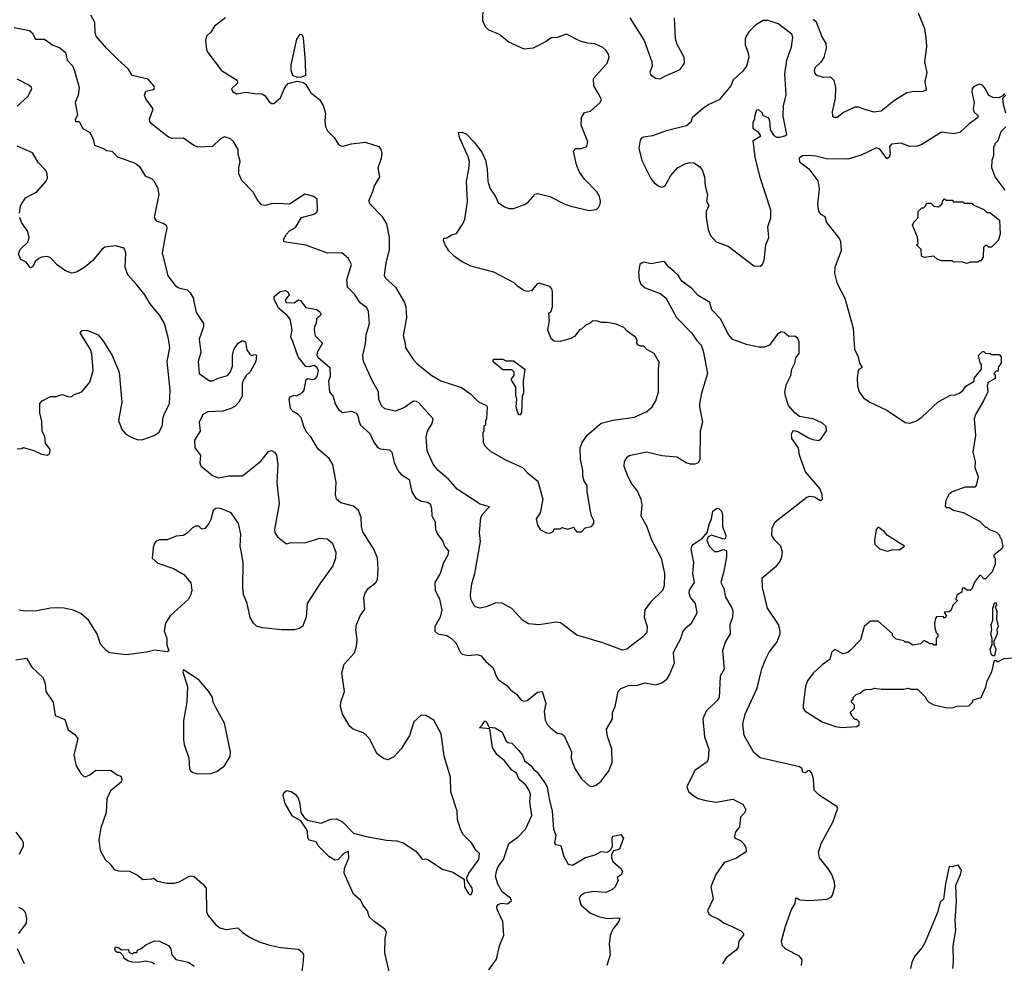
# Model space of a CAD drawing. Extents: x 2087054 to 2277909, y 548907 to 753496.
# Tile 72 of 256: x 2151831 to 2158340, y 612989 to 619223. Entities that reach past the tile are written whole.
import ezdxf

# ---------------------------------------------------------------- set-up
doc = ezdxf.new("R2010")
doc.units = 0

msp = doc.modelspace()

# ---------------------------------------------------------------- linework, layer by layer
at = {"layer": '0CON20XD'}
for points in [[(2153191.4, 619235), (2153119.6, 619180.4), (2153095, 619141.2), (2153066.8, 619113.2), (2153059.4, 619085), (2153065.7, 619025.7), (2153075, 619006.7), (2153165, 618886.2), (2153263.8, 618825), (2153271.2, 618815), (2153268.1, 618801.9), (2153231.2, 618765), (2153237.7, 618747.7), (2153265, 618732.5), (2153325, 618744.4), (2153385, 618734.3), (2153435, 618734), (2153451.7, 618721.7), (2153480.5, 618680.5), (2153498.3, 618668.3), (2153511.7, 618668.3), (2153555, 618707.5), (2153584.2, 618775), (2153605, 618802), (2153665, 618815.8), (2153707.8, 618807.8), (2153721.9, 618795), (2153755, 618738.8), (2153812, 618695), (2153836.4, 618656.4), (2153852.5, 618605), (2153848, 618555), (2153852, 618515), (2153865, 618487.5), (2153892.3, 618462.3), (2153910, 618445), (2153938.3, 618398.3), (2153955, 618388.8), (2153966.4, 618386.4), (2154025, 618402), (2154115, 618414.2), (2154205, 618385.8), (2154218.6, 618365), (2154224.3, 618344.3), (2154221.1, 618305), (2154199.4, 618245), (2154208.6, 618185), (2154174, 618125), (2154163.8, 618085), (2154136.2, 618025), (2154148.8, 618005), (2154225.4, 617925.4), (2154256.9, 617875), (2154273.1, 617785), (2154273.3, 617705), (2154251.9, 617615), (2154241.2, 617535), (2154250, 617515), (2154316, 617455), (2154374.1, 617354.1), (2154383.3, 617325), (2154387.5, 617255), (2154366.2, 617135), (2154380, 617085), (2154380.6, 617055), (2154434.2, 616975), (2154458.5, 616948.5), (2154555, 616872.9), (2154615, 616837.5), (2154752.7, 616792.7), (2154812, 616752), (2154865, 616697.5), (2154916.7, 616675), (2154921.2, 616665), (2154917.5, 616585), (2154910, 616575), (2154910, 616545), (2154900, 616535), (2154900, 616505), (2154892.5, 616495), (2154895, 616430), (2154907.5, 616405), (2154940, 616375), (2155043.3, 616315), (2155154.4, 616264.4), (2155185, 616231.2), (2155256.2, 616175), (2155289.2, 616055), (2155271.2, 615965), (2155246.2, 615925), (2155253.6, 615883.6), (2155273.6, 615853.6), (2155313.6, 615833.6), (2155335, 615830), (2155358.3, 615841.7), (2155365, 615860), (2155405, 615860), (2155415, 615867.5), (2155455, 615857.5), (2155495, 615870), (2155500, 615855), (2155515, 615840), (2155545, 615840), (2155570, 615865), (2155610, 615875), (2155627.5, 615895), (2155626.7, 615915), (2155610, 615945), (2155603.3, 615975), (2155582.5, 616105), (2155582.5, 616145), (2155563.3, 616175), (2155553.8, 616205), (2155553.3, 616245), (2155539.3, 616319.3), (2155536.2, 616395), (2155549.3, 616430.7), (2155582.3, 616477.7), (2155675, 616556.7), (2155755, 616578), (2155895, 616598), (2155975.9, 616634.1), (2156012.5, 616665), (2156035.9, 616704.1), (2156053.3, 616765), (2156053.3, 616915), (2156059.3, 616959.3), (2156025, 617017.5), (2155977.5, 617045), (2155955.9, 617065.9), (2155935, 617066.2), (2155916.7, 617075), (2155911.2, 617085), (2155913.3, 617105), (2155902.5, 617125), (2155846.1, 617166.1), (2155825, 617190), (2155775, 617210.8), (2155715, 617222.5), (2155675, 617223.3), (2155645, 617233.3), (2155618.3, 617231.7), (2155600, 617215), (2155575, 617207.5), (2155545, 617177.5), (2155533.9, 617176.1), (2155499.5, 617130.5), (2155473.9, 617116.1), (2155405, 617096.2), (2155365, 617098.8), (2155343.8, 617115), (2155323.3, 617175), (2155333.8, 617235), (2155330, 617285), (2155345, 617297.5), (2155353.9, 617326.1), (2155352.5, 617425), (2155348, 617445), (2155335, 617460), (2155265, 617482.5), (2155250, 617475), (2155215, 617432.5), (2155186.4, 617426.4), (2155164.1, 617434.1), (2155121.7, 617461.7), (2155100, 617485), (2154965.6, 617555.6), (2154814.2, 617594.2), (2154755, 617623.3), (2154705, 617658.8), (2154668.8, 617695), (2154643.8, 617735), (2154632.5, 617765), (2154635, 617780), (2154655, 617782.5), (2154685, 617802.5), (2154718.8, 617811.2), (2154760, 617875), (2154773.3, 617905), (2154790.7, 618019.3), (2154783.8, 618155), (2154801.2, 618235), (2154803.8, 618285), (2154795.8, 618315.8), (2154737.5, 618445), (2154732.5, 618477.5), (2154755, 618480), (2154785, 618467.5), (2154835, 618413.3), (2154885, 618347.5), (2154910, 618295), (2154922, 618235), (2154926.2, 618155), (2154939.3, 618109.3), (2154976.7, 618055), (2154993.3, 618015), (2155035, 617986.2), (2155065, 617976), (2155095, 617976), (2155167.7, 618002.3), (2155191.7, 618018.3), (2155239.7, 618070.3), (2155255, 618074.2), (2155335, 618053.8), (2155435, 618003.8), (2155475, 617991.2), (2155595, 617963.3), (2155645, 617970), (2155658.3, 617981.7), (2155667.5, 618005), (2155670, 618025), (2155663.3, 618055), (2155646.7, 618085), (2155565, 618170), (2155531.2, 618215), (2155511.2, 618265), (2155492.5, 618355), (2155508.3, 618371.7), (2155545, 618372.5), (2155580, 618385), (2155587.5, 618415), (2155543.8, 618525), (2155543.9, 618576.1), (2155565, 618610), (2155605, 618617.5), (2155667.5, 618675), (2155676.7, 618695), (2155655, 618736.7), (2155626, 618785), (2155623.8, 618835), (2155713.8, 618935), (2155728.8, 618975), (2155723.3, 618995), (2155705, 619022.5), (2155685, 619040), (2155632.7, 619062.7), (2155585, 619066.9), (2155535, 619081.4), (2155445, 619126.7), (2155385, 619106.2), (2155345, 619103.8), (2155310.9, 619079.1), (2155225.4, 619034.6), (2155165, 619027.8), (2155063.8, 619073.8), (2154997.7, 619127.7), (2154932.9, 619152.9), (2154910, 619175), (2154893.6, 619215), (2154895.7, 619304.3)], [(2157117.3, 614097.3), (2157082.3, 614132.3), (2157078.7, 614208.7), (2157067.5, 614245), (2157055, 614260), (2157045, 614262.5), (2157025, 614246.7), (2157015, 614248.8), (2157006.7, 614255), (2157002.5, 614275), (2156986.7, 614286.7), (2156725, 614346), (2156685, 614381.2), (2156620.8, 614495), (2156611.3, 614571.3), (2156626.7, 614635), (2156705, 614806.7), (2156737.8, 614935), (2156760.9, 614995), (2156785.5, 615045), (2156837.3, 615112.7), (2156857.8, 615165), (2156858.5, 615185), (2156846.3, 615226.3), (2156774.5, 615335), (2156741.7, 615471.7), (2156740, 615535), (2156834.4, 615615), (2156855, 615640.8), (2156869.1, 615675), (2156873.3, 615705), (2156861.9, 615745), (2156822.5, 615785), (2156804, 615815), (2156805.7, 615864.3), (2156824.2, 615905), (2157035, 616069.4), (2157055, 616074.4), (2157085, 616070), (2157125, 616046.2), (2157137.1, 616055), (2157135.6, 616085), (2157119.4, 616125), (2157025, 616236.2), (2156985.8, 616345), (2156978.6, 616395), (2156936.2, 616455), (2156933.9, 616486.1), (2156943.6, 616506.4), (2156951.2, 616508.8), (2156975, 616503.3), (2157045, 616460), (2157075, 616448.8), (2157113, 616443), (2157132.3, 616457.7), (2157163.9, 616506.1), (2157162, 616535), (2157137, 616557), (2157076.3, 616586.3), (2157035, 616593.1), (2156985, 616602), (2156954.6, 616624.6), (2156913.3, 616675), (2156892.7, 616735), (2156890, 616765), (2156899.4, 616815), (2156928.3, 616871.7), (2156935.5, 616915), (2156955, 616953.8), (2156961.4, 616988.6), (2156982.7, 617017.3), (2156984.2, 617094.2), (2156975, 617116.7), (2156955, 617132.5), (2156915, 617128.8), (2156885, 617156), (2156865, 617160), (2156840.8, 617145), (2156787, 617073), (2156755, 617059.2), (2156715, 617060), (2156635, 617077.1), (2156545, 617109.2), (2156513.5, 617145), (2156466.7, 617245), (2156406.9, 617305), (2156394.2, 617355), (2156315, 617400), (2156275, 617446.9), (2156207.5, 617495), (2156184.2, 617535), (2156158.5, 617558.5), (2156120.3, 617590.3), (2156095, 617623.3), (2156085, 617626.2), (2156005, 617610), (2155955, 617620), (2155945, 617616.7), (2155930, 617605), (2155921.2, 617555), (2155926, 617505), (2155936.2, 617475), (2155965, 617452.5), (2156065, 617414.4), (2156102.9, 617385), (2156173.5, 617255), (2156275, 617151.4), (2156304.5, 617105), (2156335, 617072.5), (2156349.1, 617035), (2156378.2, 616885), (2156337.5, 616755), (2156325.4, 616685), (2156324.5, 616665), (2156344.5, 616565), (2156330, 616505), (2156326.9, 616315), (2156315.5, 616294.5), (2156295, 616286), (2156265, 616285.8), (2156236.7, 616295), (2156175, 616332.5), (2156075, 616340.8), (2155975, 616365.6), (2155859.1, 616340.9), (2155841.7, 616328.3), (2155827.1, 616305), (2155825, 616272.5), (2155851.9, 616205), (2155877.5, 616155), (2155915.5, 616105.5), (2155937.5, 616055), (2155942.9, 616015), (2155937.8, 615945), (2155975, 615878), (2156007.3, 615787.3), (2156071.5, 615665), (2156094.3, 615565), (2156091.5, 615485), (2156083.1, 615455), (2156002, 615375), (2155963.8, 615325), (2155960, 615275), (2155978.8, 615215), (2155976, 615175), (2155950, 615145), (2155865, 615080), (2155845, 615064), (2155815, 615058.8), (2155685.8, 615105.8), (2155515, 615156.7), (2155405, 615238), (2155375, 615242), (2155265, 615224.2), (2155195, 615232), (2155155, 615256), (2155083.4, 615333.4), (2155015, 615370.6), (2154975, 615367.5), (2154915, 615343.3), (2154875.8, 615335.8), (2154845, 615343.8), (2154834.1, 615354.1), (2154814.2, 615394.2), (2154812, 615425), (2154820, 615495), (2154840, 615565), (2154876.9, 615775), (2154870.6, 615835), (2154880, 615935), (2154892.2, 615957.8), (2154936.4, 616003.6), (2154875, 616021.4), (2154722.1, 616122.1), (2154665, 616188.1), (2154595, 616245.8), (2154565, 616287.5), (2154525.6, 616375), (2154518.7, 616465), (2154526, 616504), (2154558.2, 616555), (2154563.3, 616585), (2154470.7, 616690.7), (2154455, 616700.8), (2154435, 616703.1), (2154375, 616660.9), (2154315, 616637.5), (2154245, 616652.5), (2154225, 616668.8), (2154205.9, 616714.1), (2154202.9, 616765), (2154160.2, 616840.2), (2154102.9, 616965), (2154098.6, 617005), (2154117.8, 617082.2), (2154122, 617142), (2154143.2, 617215), (2154137.8, 617295), (2154125, 617319.2), (2154081.8, 617351.8), (2154045, 617410), (2153997.5, 617455), (2153993.8, 617505), (2154025.6, 617605), (2154004.2, 617644.2), (2153961.7, 617681.7), (2153865, 617681.2), (2153722.9, 617732.9), (2153576.2, 617756.2), (2153576.2, 617775), (2153595.6, 617805), (2153615, 617826.9), (2153655, 617850), (2153694.3, 617915.7), (2153775, 617937.5), (2153795, 617951.2), (2153800.8, 617965), (2153797.3, 618037.3), (2153775, 618053.8), (2153715, 618070), (2153615, 618004.3), (2153535, 618008.5), (2153495, 618006.7), (2153454.6, 617994.6), (2153429.6, 617999.6), (2153400, 618035), (2153375, 618082.5), (2153300.7, 618160.7), (2153279.2, 618205), (2153279.7, 618245), (2153289.1, 618285), (2153276.2, 618335), (2153275.7, 618365), (2153245, 618417.5), (2153225, 618436.7), (2153185, 618448.9), (2153159.2, 618435), (2153105, 618385.7), (2153010.7, 618380.7), (2152981.3, 618391.3), (2152915, 618440), (2152838.3, 618438.3), (2152815, 618445.8), (2152703.3, 618535), (2152690.5, 618550.5), (2152689.2, 618565), (2152712.5, 618635), (2152665, 618700.8), (2152655.5, 618725), (2152665, 618750.6), (2152718.8, 618761.2), (2152722.5, 618775), (2152717.5, 618785), (2152679.5, 618829.5), (2152573.8, 618855), (2152549.1, 618899.1), (2152480.4, 618960.4), (2152404.2, 619035), (2152337.5, 619115), (2152330.8, 619135), (2152327.5, 619205), (2152302.2, 619252.2)], [(2155865.2, 619235.2), (2155959.2, 619085), (2156010.9, 618945), (2156012.5, 618915), (2155996.1, 618876.1), (2156000.3, 618860.3), (2156035, 618836), (2156065, 618831.4), (2156095, 618850), (2156196.6, 618893.4), (2156225.8, 618935), (2156224, 618975), (2156178.3, 619058.3), (2156166.8, 619096.8), (2156159.4, 619235)], [(2157076.8, 619226.8), (2157095, 619213.5), (2157134.7, 619105), (2157159.6, 619065), (2157161.2, 619035), (2157146, 618974), (2157127, 618943), (2157088, 618905), (2157082, 618885), (2157090, 618865), (2157105, 618854.2), (2157145, 618844), (2157190, 618845), (2157213.6, 618823.6), (2157224, 618775), (2157222.2, 618705), (2157202.3, 618615), (2157204.5, 618584.5), (2157215, 618578.6), (2157235, 618579.2), (2157275, 618610.8), (2157355, 618646.9), (2157375, 618646.9), (2157408.8, 618635), (2157475, 618614.6), (2157525, 618620), (2157615, 618690.8), (2157695, 618741.2), (2157745, 618750), (2157795, 618748.8), (2157825, 618760), (2157816.2, 618815), (2157830, 618875), (2157814.3, 618945), (2157827.1, 619045), (2157824.3, 619105), (2157815, 619162.5), (2157771.9, 619265)], [(2151795, 619171.5), (2151895, 619150.9), (2151914.4, 619135), (2151935, 619093.3), (2151995, 619093.5), (2152050, 619055), (2152095, 619038.2), (2152133.9, 619005), (2152145.9, 618955.9), (2152182.9, 618915), (2152194.3, 618885), (2152224, 618775), (2152218, 618725), (2152198.6, 618675), (2152213.3, 618595), (2152198.3, 618561.7), (2152200, 618550), (2152225, 618550), (2152248.8, 618505), (2152295, 618476.7), (2152316, 618435), (2152325, 618394), (2152385, 618372.2), (2152405, 618357.8), (2152441.2, 618355), (2152477.6, 618317.6), (2152595, 618275.8), (2152622.1, 618255), (2152661.3, 618191.3), (2152705, 618172.5), (2152715, 618160.8), (2152741.1, 618115), (2152751.2, 618068.8), (2152720.6, 617915), (2152733.7, 617893.7), (2152785, 617875.6), (2152798.6, 617865), (2152804.5, 617844.5), (2152793.8, 617793.8), (2152773.2, 617683.2), (2152811.1, 617531.1), (2152860.8, 617465), (2152882.4, 617452.4), (2152937.3, 617437.3), (2152959.2, 617419.2), (2152977.9, 617385), (2152998.6, 617288.6), (2153046.6, 617216.6), (2153046.8, 617193.2), (2153017.7, 617112.3), (2153029.2, 617025), (2153012, 616965), (2153017.5, 616885), (2153085, 616836), (2153105, 616836), (2153142.5, 616855), (2153205, 616871.4), (2153225, 616896.2), (2153238.6, 616935), (2153238.5, 617005), (2153247.5, 617045), (2153274.6, 617085.4), (2153305, 617102.9), (2153324.3, 617094.3), (2153332.7, 617042.7), (2153352.3, 617012.3), (2153365, 617003.3), (2153385, 617010), (2153396.4, 617006.4), (2153392.2, 616965), (2153355, 616897.1), (2153328.2, 616871.8), (2153305.6, 616835), (2153300.9, 616815), (2153302.5, 616735), (2153279.2, 616695), (2153255, 616670), (2153226.8, 616653.2), (2153175, 616636), (2153075, 616631.4), (2153041.4, 616615), (2153017.5, 616565), (2153023.3, 616505), (2152986.2, 616445), (2152990, 616395), (2153025.8, 616345), (2153023.1, 616295), (2153029.2, 616275), (2153105, 616211.9), (2153145, 616195.6), (2153215, 616210.5), (2153305, 616208.9), (2153425, 616306.5), (2153475, 616369.2), (2153495, 616375.8), (2153515, 616366), (2153529.2, 616345), (2153538.1, 616285), (2153531.2, 616165), (2153546.4, 616023.6), (2153516.2, 615855), (2153518.8, 615835), (2153536.1, 615806.1), (2153595, 615761.2), (2153625, 615770), (2153715, 615767.5), (2153815, 615798), (2153864.2, 615794.2), (2153896.6, 615766.6), (2153920, 615705), (2153919.2, 615665), (2153901.2, 615615), (2153815, 615496.2), (2153730.8, 615365), (2153724, 615275), (2153700, 615215), (2153679.5, 615200.5), (2153647.7, 615192.3), (2153565, 615192.5), (2153434.4, 615204.4), (2153395.8, 615215.8), (2153375.7, 615235.7), (2153355, 615272.5), (2153334.2, 615365), (2153310, 615425), (2153305.7, 615475), (2153309.2, 615635), (2153298, 615702), (2153289.2, 615745), (2153292, 615825), (2153277.5, 615895), (2153228.1, 615965), (2153155, 615996.7), (2153127.3, 615992.7), (2153109.3, 615980.7), (2153095, 615920), (2153082.5, 615895), (2153055, 615862.5), (2153035, 615857.5), (2153016, 615876), (2152995, 615877.5), (2152973.6, 615866.4), (2152939.3, 615830.7), (2152915, 615815.8), (2152865, 615811.4), (2152805, 615787.5), (2152755, 615785.7), (2152732.4, 615777.6), (2152722.5, 615765), (2152713.9, 615733.9), (2152707.5, 615665), (2152745, 615633.3), (2152847.3, 615597.3), (2152917.3, 615557.3), (2152963.6, 615503.6), (2152970, 615455), (2152963.3, 615425), (2152946.7, 615395), (2152825.8, 615284.2), (2152794, 615235), (2152786.2, 615185), (2152803.3, 615135), (2152803.9, 615093.9), (2152817.5, 615052.5), (2152805, 615047.5), (2152725, 615058.8), (2152670, 615045)], [(2156725, 617593.8), (2156741.2, 617605), (2156752.5, 617635), (2156764, 617735), (2156783.8, 617785), (2156776, 617855), (2156795.9, 617914.1), (2156796.1, 617963.9), (2156725, 618180), (2156693.3, 618315), (2156680, 618425), (2156730, 618455), (2156713, 618483), (2156695, 618490), (2156680, 618505), (2156680, 618545), (2156690, 618565), (2156690, 618585), (2156703, 618627), (2156715, 618630), (2156738.3, 618608.3), (2156741.7, 618591.7), (2156780, 618575), (2156787.5, 618555), (2156792.5, 618495), (2156817, 618457), (2156835, 618447.5), (2156855, 618447.5), (2156890, 618455), (2156902.5, 618465), (2156878.8, 618585), (2156881.2, 618655), (2156898, 618725), (2156889.6, 618865), (2156902.5, 618955), (2156933.9, 619043.9), (2156940.8, 619105), (2156935, 619126.7), (2156845, 619196.2), (2156778.3, 619218.3), (2156745, 619216.7), (2156695, 619186.2), (2156653.3, 619145), (2156633.3, 619115), (2156626.4, 619093.6), (2156626.4, 619056.4), (2156645, 619010), (2156650, 618975), (2156636.2, 618915), (2156609.5, 618880.5), (2156546.7, 618825), (2156532, 618785), (2156455, 618693.3), (2156386.4, 618663.6), (2156345, 618633.3), (2156277.5, 618575), (2156267.5, 618545), (2156238.3, 618521.7), (2156105, 618489.2), (2156015, 618456.2), (2155955, 618446.7), (2155940.7, 618439.3), (2155933, 618427), (2155923.3, 618375), (2155942.7, 618292.7), (2156003, 618173), (2156024.3, 618144.3), (2156055, 618123.8), (2156075, 618116.7), (2156095, 618122.5), (2156135.9, 618194.1), (2156180, 618245), (2156235, 618273.8), (2156260.5, 618279.5), (2156287.7, 618277.7), (2156323.9, 618253.9), (2156341.7, 618231.7), (2156357.5, 618185), (2156361.4, 618125), (2156378, 618065), (2156372, 618025), (2156386.7, 617995), (2156370, 617955), (2156370, 617915), (2156381.2, 617835), (2156397.9, 617797.9), (2156435.9, 617755.9), (2156515, 617726.2), (2156685, 617596.7), (2156725, 617593.8)], [(2153665, 618841.4), (2153636.7, 618855), (2153626.4, 618886.4), (2153626, 618925), (2153663.1, 619095), (2153685, 619127.5), (2153696.2, 619125), (2153705.8, 619105), (2153718.8, 618945), (2153720, 618855), (2153695, 618842.9), (2153665, 618841.4)], [(2151815, 618650.6), (2151884, 618715), (2151911.2, 618765), (2151908.8, 618775), (2151891.2, 618791.2), (2151815, 618830.6)], [(2158340, 618735), (2158330, 618720), (2158303.8, 618706.2), (2158265, 618708.9), (2158234.5, 618724.5), (2158215.5, 618765.5), (2158195, 618791.2), (2158175, 618796.2), (2158137.7, 618782.3), (2158126.2, 618765), (2158124.2, 618745), (2158140, 618675), (2158134.4, 618634.4), (2158141.3, 618611.3), (2158167, 618587), (2158163.3, 618575), (2158106.7, 618535), (2158045, 618476.7), (2158005, 618468.8), (2157925, 618480), (2157795, 618398.6), (2157765, 618387.1), (2157715, 618384.3), (2157655, 618407.8), (2157595, 618400.5), (2157580.9, 618385), (2157584.3, 618335.7), (2157578.6, 618315), (2157565, 618303.3), (2157517, 618367), (2157495, 618375.5), (2157392.5, 618327.5), (2157305, 618302.2), (2157165, 618304.4), (2157095, 618321.4), (2157045, 618326), (2157005, 618322.5), (2156983, 618307), (2156985, 618283.3), (2157047, 618237), (2157107.7, 618157.7), (2157116, 618105), (2157104.2, 618005), (2157111.2, 617955), (2157125, 617938.8), (2157153.6, 617923.6), (2157165, 617882.5), (2157250, 617775), (2157257, 617757), (2157261.7, 617698.3), (2157220, 617585), (2157217, 617547), (2157233.8, 617485), (2157285, 617382.5), (2157340, 617185), (2157350, 617045), (2157371.7, 617001.7), (2157383, 616953), (2157400, 616925), (2157373, 616907), (2157366.2, 616855), (2157369.2, 616805), (2157381.2, 616765), (2157410, 616725), (2157450, 616695), (2157563.6, 616643.6), (2157685, 616561.2), (2157715, 616558), (2157755, 616570), (2157795, 616598), (2157902.8, 616697.2), (2157985, 616742), (2158015.5, 616744.5), (2158042.5, 616755), (2158067.5, 616775), (2158085, 616802.5), (2158140, 616835), (2158140, 616855), (2158190, 616915), (2158190, 616945), (2158180, 616955), (2158170, 617005), (2158195, 617030), (2158205, 617030), (2158215, 617020), (2158247, 617017), (2158255, 617010), (2158305, 617010), (2158320, 616995), (2158320, 616955), (2158300, 616925), (2158300, 616900), (2158285, 616900), (2158270, 616885), (2158280, 616875), (2158278.3, 616851.7), (2158233, 616827), (2158227.5, 616805), (2158230, 616765), (2158203.3, 616705), (2158150, 616615), (2158140, 616585), (2158148.8, 616475), (2158132.5, 616365), (2158148, 616305), (2158144.3, 616265), (2158166.7, 616205), (2158154.3, 616145.7), (2158145, 616134), (2158080, 616135), (2157995, 616103.8), (2157973.8, 616085), (2157954.1, 616045.9), (2157948.3, 616008.3), (2157955, 616000), (2157975, 616000), (2158003, 615983), (2158067, 615967), (2158175, 615910), (2158215, 615870), (2158225, 615870), (2158240, 615855), (2158288.3, 615838.3), (2158308.3, 615818.3), (2158310, 615805), (2158320, 615795), (2158330, 615745), (2158325, 615730), (2158270, 615685), (2158270, 615675), (2158280, 615665), (2158280, 615625), (2158260, 615575), (2158215, 615530), (2158205, 615530), (2158185, 615550), (2158175, 615550), (2158143, 615507), (2158127.5, 615465), (2158116.1, 615453.9), (2158093, 615453), (2158075, 615470), (2158061.7, 615468.3), (2158058.3, 615441.7), (2158025, 615420), (2158020, 615395), (2158030, 615385), (2158000, 615355), (2157988.3, 615321.7), (2157975, 615310), (2157941.7, 615308.3), (2157958.3, 615281.7), (2157945, 615270), (2157935, 615280), (2157892, 615278), (2157884, 615266), (2157878.8, 615235), (2157880, 615205), (2157890, 615175), (2157900, 615165), (2157900, 615145), (2157890, 615135), (2157888.3, 615091.7), (2157875, 615090), (2157865, 615100), (2157845, 615100), (2157835, 615110), (2157825, 615110), (2157815, 615120), (2157805, 615120), (2157785, 615100), (2157735, 615090), (2157705, 615110), (2157685, 615110), (2157675, 615120), (2157625, 615130), (2157600, 615155), (2157600, 615165), (2157505, 615250), (2157455, 615250), (2157412.5, 615215), (2157390, 615125), (2157323, 615057), (2157305, 615042.5), (2157275, 615032.5), (2157225, 615060), (2157215, 615060), (2157198.3, 615041.7), (2157187.5, 614995), (2157135, 614960), (2157076.7, 614905), (2157038.8, 614855), (2157025, 614820), (2157011.2, 614695), (2157011.2, 614675), (2157023.3, 614655), (2157135, 614583.3), (2157225, 614553.3), (2157265, 614547.5)], [(2158350, 618605), (2158333.6, 618663.6), (2158330, 618705), (2158350, 618725)], [(2158346.1, 618096.1), (2158280, 618185), (2158257.5, 618245), (2158260, 618295), (2158270, 618325), (2158270, 618385), (2158280, 618395), (2158280, 618405), (2158300, 618425), (2158320, 618485), (2158350, 618515)], [(2151829.5, 617945), (2151837.6, 617992.4), (2151869.2, 618045), (2151945, 618086.7), (2152005, 618154.3), (2152014.4, 618175), (2152012.2, 618205), (2152005.4, 618225.4), (2151955, 618277.1), (2151915, 618342.2), (2151815, 618387.5)], [(2158095, 617612.5), (2158055, 617622.5), (2158005, 617620), (2157995, 617630), (2157925, 617630), (2157895, 617640), (2157875, 617660), (2157812.5, 617652.5), (2157791.7, 617661.7), (2157790, 617705), (2157760, 617735), (2157770, 617745), (2157767, 617787), (2157733.8, 617865), (2157742.5, 617885), (2157770, 617915), (2157770, 617955), (2157795, 617980), (2157805, 617980), (2157820, 617995), (2157825, 618010), (2157855, 618010), (2157875, 617990), (2157905, 617987.5), (2157926.4, 618003.6), (2157933, 618027), (2157945, 618040), (2157955, 618030), (2157995, 618030), (2158005, 618020), (2158065, 618020), (2158075, 618010), (2158125, 618010), (2158135, 618000), (2158205, 617970), (2158225, 617950), (2158245, 617950), (2158308.3, 617898.3), (2158312.5, 617805), (2158300, 617765), (2158255, 617720), (2158235, 617720), (2158225, 617730), (2158215, 617730), (2158201.7, 617718.3), (2158200, 617655), (2158185, 617630), (2158175, 617630), (2158165, 617620), (2158115, 617620), (2158095, 617612.5)], [(2151815, 616387.5), (2151845, 616390), (2151855, 616397.5), (2151925, 616376.2), (2151975, 616352), (2152015, 616346.7), (2152030.7, 616359.3), (2152033.6, 616383.6), (2152001.2, 616425), (2151997, 616467), (2151980, 616505), (2151978.3, 616568.3), (2151963.3, 616625), (2151963.6, 616686.4), (2151980, 616705), (2152035, 616732.5), (2152075, 616732.5), (2152089.3, 616740.7), (2152113.9, 616746.1), (2152155, 616731.2), (2152175, 616732.5), (2152186.4, 616743.6), (2152242.5, 616765), (2152295, 616827.5), (2152316.2, 616905), (2152307.5, 617015), (2152300, 617045), (2152230, 617155), (2152245, 617170), (2152275, 617172.5), (2152350.7, 617140.7), (2152385, 617097.5), (2152442.5, 617005), (2152488.8, 616895), (2152506.2, 616695), (2152484, 616575), (2152506.7, 616515), (2152532.5, 616485), (2152572.3, 616462.3), (2152615, 616446.7), (2152645, 616450), (2152720, 616475), (2152753, 616497), (2152775.7, 616544.3), (2152777.1, 616585), (2152785.6, 616615), (2152821.9, 616688.1), (2152826.9, 616775), (2152806, 616965), (2152824, 617055), (2152815.7, 617115), (2152787.5, 617215), (2152758.7, 617268.7), (2152693.8, 617345), (2152657.5, 617405), (2152604.2, 617474.2), (2152545, 617536.2), (2152527.8, 617585), (2152533, 617683), (2152522.7, 617712.7), (2152465, 617727.9), (2152395, 617721.1), (2152375, 617705.6), (2152315, 617632.9), (2152261.1, 617588.9), (2152206, 617554), (2152175, 617549.1), (2152133.4, 617563.4), (2152081.1, 617601.1), (2152035, 617648.6), (2152015, 617658.1), (2151975, 617653.8), (2151957.5, 617645), (2151932.5, 617625), (2151920, 617595), (2151907, 617583), (2151900, 617585), (2151875, 617621.2), (2151838.3, 617638.3), (2151823.8, 617675), (2151833.3, 617705), (2151887.1, 617755), (2151894.3, 617785), (2151885, 617823.3), (2151843, 617883), (2151831.1, 617915)], [(2154273.1, 612935), (2154245.3, 613055), (2154247.8, 613155), (2154255.6, 613195), (2154245, 613215.6), (2154175, 613265.6), (2154141.2, 613295), (2154131.2, 613335), (2154098.8, 613375), (2154086, 613405), (2154038.8, 613445), (2153976.2, 613585), (2153978.8, 613615), (2154006.2, 613685), (2154005, 613730), (2153975, 613717.5), (2153935, 613672.5), (2153915, 613670), (2153875, 613693.5), (2153804.5, 613764.5), (2153790.6, 613790.6), (2153745, 613802), (2153737, 613817), (2153732.7, 613862.7), (2153722.7, 613882.7), (2153689.5, 613929.5), (2153635, 613960), (2153586, 614045), (2153572.9, 614095), (2153576.7, 614115), (2153595, 614130), (2153625, 614123.3), (2153655, 614103.8), (2153671.7, 614081.7), (2153684, 614045), (2153690, 613985), (2153712, 613952), (2153734.3, 613934.3), (2153824.2, 613914.2), (2153888.8, 613941.2), (2153925, 613942.9), (2153964.5, 613924.5), (2154038.8, 613848.8), (2154122.5, 613827.5), (2154255, 613802.5), (2154325, 613798.8), (2154366.7, 613785), (2154449.5, 613729.5), (2154493.9, 613673.9), (2154515, 613678.6), (2154530, 613675), (2154625, 613612), (2154695, 613591.2), (2154770, 613545), (2154771.2, 613495), (2154795, 613452.5), (2154805, 613442.5), (2154815, 613442.5), (2154823.3, 613465), (2154822, 613485), (2154790, 613535), (2154786.2, 613555), (2154801.2, 613585), (2154865.7, 613675), (2154870, 613715), (2154847, 613737), (2154816.7, 613785), (2154761.2, 613841.2), (2154744.3, 613874.3), (2154725, 613940), (2154722, 613995), (2154681.7, 614121.7), (2154679.1, 614219.2), (2154637.5, 614357.5), (2154616.4, 614505), (2154568.6, 614595), (2154515, 614627.1), (2154485, 614628), (2154435.8, 614585), (2154407.3, 614495), (2154352.5, 614405), (2154305, 614352.7), (2154265, 614333.8), (2154235, 614341.8), (2154195, 614373.1), (2154142.9, 614472.9), (2154124.6, 614494.6), (2154101.8, 614511.8), (2154035, 614536.2), (2154013.4, 614553.4), (2153966.1, 614635), (2153952.5, 614685), (2153953.8, 614715), (2153977.5, 614785), (2153960.9, 614905), (2153976.5, 614965), (2154045, 615040.8), (2154057.3, 615085), (2154062.7, 615125), (2154053, 615193), (2154057.1, 615225), (2154081.1, 615285), (2154112.3, 615327.7), (2154105.7, 615405), (2154115.5, 615434.5), (2154135.8, 615465), (2154185, 615504), (2154197.1, 615525), (2154201.8, 615595), (2154197.3, 615665), (2154172.7, 615725), (2154099.8, 615839.8), (2154090, 615875), (2154089.1, 615935), (2154070.8, 615980.8), (2154038.3, 616008.3), (2153955, 616030.4), (2153926.2, 616055), (2153919.2, 616085), (2153923.1, 616165), (2153901.2, 616285), (2153876.7, 616325), (2153805, 616386.2), (2153755, 616466), (2153726.9, 616496.9), (2153708.6, 616535), (2153690.8, 616595), (2153668.5, 616618.5), (2153638.8, 616635), (2153621.2, 616655), (2153612.5, 616715), (2153619.3, 616730.7), (2153645, 616742.5), (2153661.7, 616738.3), (2153699.7, 616760.3), (2153711.2, 616775), (2153725, 616846.7), (2153735, 616852), (2153765, 616846.7), (2153785, 616850), (2153797.5, 616865), (2153805.5, 616905), (2153795, 616925.8), (2153778.3, 616938.3), (2153745, 616928.9), (2153722.7, 616932.7), (2153673.1, 616995), (2153637.7, 617097.7), (2153622.5, 617125), (2153631.9, 617175), (2153620, 617245), (2153599.7, 617269.7), (2153544.2, 617315), (2153513.3, 617375), (2153512.5, 617395), (2153552, 617428), (2153585, 617434), (2153603.3, 617425), (2153613.3, 617405), (2153585, 617370), (2153593.3, 617355), (2153645, 617352.5), (2153675, 617372.5), (2153685, 617370), (2153721.7, 617321.7), (2153795, 617308.8), (2153815, 617293.3), (2153823.8, 617275), (2153794, 617246), (2153792, 617215), (2153780, 617195), (2153778.8, 617175), (2153785, 617133.3), (2153833.3, 617085), (2153797.1, 617025), (2153795.7, 617005), (2153802.7, 616992.7), (2153881.1, 616925), (2153883.1, 616865), (2153872.7, 616835), (2153880, 616765), (2153902.5, 616732.5), (2153915.7, 616685), (2153938.7, 616648.7), (2153965, 616627.5), (2154024.4, 616635.6), (2154054.4, 616624.4), (2154067.1, 616605), (2154072.1, 616572.1), (2154084.4, 616545), (2154145, 616490), (2154171.5, 616431.5), (2154195, 616400.8), (2154215, 616386.9), (2154275, 616381.9), (2154291.9, 616365), (2154306.6, 616296.6), (2154330.6, 616245), (2154350.8, 616220.8), (2154405, 616184.2), (2154422.9, 616102.9), (2154448.1, 616065), (2154485, 616041.9), (2154527.5, 616035), (2154544.4, 616024.4), (2154553.1, 615995), (2154555.7, 615945), (2154577.5, 615905), (2154579.4, 615855), (2154592.9, 615825), (2154628.3, 615778.3), (2154640, 615745), (2154665.8, 615715), (2154661.1, 615685)], [(2155135, 616610), (2155123, 616623), (2155112.5, 616665), (2155117.5, 616715), (2155110, 616745), (2155110, 616795), (2155080, 616845), (2155100, 616875), (2155100, 616895), (2155085, 616910), (2155025, 616910), (2154961.7, 616961.7), (2154960, 616975), (2154965, 616980), (2155025, 616980), (2155045, 616970), (2155095, 616970), (2155170, 616915), (2155160, 616835), (2155162.5, 616755), (2155152.5, 616735), (2155147.5, 616625), (2155135, 616610)], [(2154661.1, 615685), (2154633.5, 615635), (2154611.1, 615565), (2154576.1, 615505), (2154577.1, 615455), (2154606.9, 615395), (2154622.7, 615325), (2154610.9, 615275), (2154575, 615213.8), (2154575, 615184), (2154595, 615165.5), (2154654.6, 615154.6), (2154685.7, 615135), (2154716.9, 615105), (2154742.5, 615045), (2154755, 615031.9), (2154795, 615022.5), (2154855, 615028.9), (2154880.9, 615020.9), (2154912.7, 614982.7), (2154961.9, 614941.9), (2154980, 614885), (2154994.3, 614865), (2155051.2, 614825), (2155075.8, 614795.8), (2155115, 614768), (2155145, 614728.2), (2155165, 614721.2), (2155185, 614724.5), (2155255, 614779.2), (2155285.5, 614785.5), (2155310, 614705), (2155297.1, 614655), (2155305.7, 614595), (2155320, 614565), (2155340.8, 614545), (2155385, 614510), (2155415, 614504), (2155430.9, 614490.9), (2155478.6, 614385), (2155476.9, 614345), (2155484.5, 614314.5), (2155502.6, 614272.6), (2155545, 614206.7), (2155595, 614161.2), (2155615, 614158), (2155642.5, 614165), (2155675, 614191.2), (2155725, 614260), (2155748.6, 614315), (2155744.5, 614405), (2155717.7, 614487.7), (2155710, 614535), (2155749.5, 614605), (2155750, 614645), (2155768.5, 614685), (2155787.5, 614785), (2155806, 614805), (2155855.3, 614824.7), (2155915, 614827.3), (2155965, 614841.5), (2156035, 614829.2), (2156075, 614842.2), (2156110.8, 614869.2), (2156127.5, 614895), (2156159.4, 614975), (2156154.5, 615005), (2156152.9, 615045), (2156201.8, 615135), (2156215, 615179.2), (2156235, 615205.6), (2156271.2, 615235), (2156310, 615305), (2156297.5, 615365), (2156265.6, 615405.6), (2156255.6, 615435), (2156258.5, 615455), (2156290.9, 615505), (2156280.9, 615565), (2156286.5, 615636.5), (2156270.8, 615725), (2156273.8, 615745), (2156285, 615758.8), (2156345, 615796.7), (2156375.8, 615834.2), (2156390, 615895), (2156403.8, 615925), (2156412.5, 615975), (2156440, 615995), (2156455, 615992.5), (2156470, 615975), (2156476.7, 615955), (2156478, 615875), (2156498.8, 615815), (2156497.5, 615795), (2156485, 615791.2), (2156405, 615818), (2156382.7, 615807.3), (2156373.8, 615785), (2156388.2, 615745), (2156425, 615709.2), (2156445, 615708.8), (2156485, 615722.5), (2156502.5, 615715), (2156503.6, 615673.6), (2156485, 615580), (2156466.9, 615505), (2156486.7, 615465), (2156497.2, 615407.2), (2156538.3, 615338.3), (2156545.6, 615315), (2156542.5, 615275), (2156524.6, 615225), (2156526.9, 615165), (2156495.8, 615115), (2156478, 615055), (2156488.3, 614931.7), (2156462.5, 614885), (2156454.2, 614745), (2156440.8, 614725), (2156368.6, 614655), (2156347.1, 614605), (2156358.6, 614485), (2156385.8, 614404.2), (2156383.1, 614335), (2156375, 614320.8), (2156295, 614262.5), (2156242, 614155), (2156252, 614125), (2156280.2, 614100.2), (2156316.8, 614076.8), (2156367.5, 614065), (2156434.4, 614054.4), (2156545, 614072.9), (2156610.5, 614040.5), (2156631.2, 614005), (2156624, 613985), (2156595.7, 613954.3), (2156588.9, 613891.1), (2156565, 613858.8), (2156554.2, 613825), (2156560, 613815), (2156595, 613799.2), (2156618.6, 613778.6), (2156631.9, 613755), (2156633.9, 613726.1), (2156565, 613682.1), (2156488.8, 613655), (2156432, 613575), (2156400, 613495), (2156416, 613415), (2156378.8, 613335), (2156386.7, 613315), (2156400, 613305), (2156455, 613279.2), (2156485, 613255.8), (2156595, 613205.7), (2156616, 613185), (2156616.2, 613175), (2156584.4, 613135.6), (2156580, 613095), (2156568, 613075), (2156501.2, 613025), (2156478, 612985)], [(2157565, 615712.5), (2157605, 615722.5), (2157645, 615720), (2157680, 615745), (2157567.5, 615815), (2157545, 615842.5), (2157505, 615870), (2157492.5, 615855), (2157482, 615785), (2157485, 615757.5), (2157515, 615726.7), (2157565, 615712.5)], [(2152670, 615045), (2152535, 615026.2), (2152425, 615040), (2152404.1, 615054.1), (2152365, 615097.5), (2152343.3, 615165), (2152285.9, 615255.9), (2152235, 615300), (2152185, 615321.2), (2152125, 615336.2), (2152075, 615337.5), (2152033.9, 615336.1), (2151945, 615316.7), (2151865, 615316.2), (2151825, 615321.2)], [(2158275, 615020), (2158265, 615020), (2158253.9, 615033.9), (2158246.7, 615065), (2158260, 615095), (2158260, 615135), (2158250, 615165), (2158257.5, 615195), (2158253.3, 615225), (2158263.3, 615255), (2158263.3, 615335), (2158275, 615370), (2158285, 615370), (2158287.5, 615355), (2158280, 615345), (2158290, 615315), (2158287.5, 615265), (2158300, 615215), (2158290, 615195), (2158292.5, 615165), (2158270, 615115), (2158270, 615095), (2158283.6, 615063.6), (2158275, 615020)], [(2151805, 614993.3), (2151875.5, 615005.5), (2151912.5, 614945), (2151986.9, 614875), (2152000, 614835), (2152003.1, 614785), (2152051.9, 614715), (2152065.6, 614625.6), (2152129.8, 614599.8), (2152152, 614532), (2152195, 614501.5), (2152214.6, 614475), (2152188.9, 614365), (2152205, 614293.3), (2152235, 614242.5), (2152255, 614222.5), (2152265, 614220), (2152295, 614234), (2152335, 614265.7), (2152435, 614263.8), (2152475, 614233.8), (2152500, 614225), (2152507.5, 614205), (2152502.5, 614185), (2152430.7, 614129.3), (2152408.1, 614075), (2152403.9, 613985), (2152368.2, 613885), (2152353.5, 613805), (2152362.1, 613735), (2152395.6, 613675), (2152430, 613645), (2152455, 613608.6), (2152485, 613600.6), (2152557.4, 613597.4), (2152610.5, 613570.5), (2152645, 613542.5), (2152703.8, 613546.2), (2152715, 613552.5), (2152742.2, 613532.2), (2152805, 613517.8), (2152855, 613518.2), (2152885, 613526.7), (2152945, 613561.2), (2152965, 613566.2), (2152985, 613562.5), (2153038.9, 613515), (2153063.3, 613485), (2153065, 613331.2), (2153075, 613307.1), (2153124.6, 613244.6), (2153155, 613224.2), (2153195, 613212.9), (2153274.1, 613224.1), (2153305, 613193.3), (2153355, 613158.8), (2153415, 613130.8), (2153475, 613110), (2153555, 613092.5), (2153675, 613083.3), (2153700.7, 613060.7), (2153706.2, 613045), (2153706, 613005), (2153696.7, 612935)], [(2157265, 614547.5), (2157365, 614552.5), (2157380, 614565), (2157380, 614585), (2157365, 614600), (2157355, 614600), (2157330, 614625), (2157330, 614635), (2157320, 614645), (2157350, 614675), (2157350, 614695), (2157330, 614715), (2157330, 614725), (2157340, 614735), (2157340, 614745), (2157360, 614765), (2157387, 614773), (2157405, 614790), (2157423, 614797), (2157465, 614800), (2157485, 614807.5), (2157525, 614800), (2157675, 614800), (2157705, 614807.5), (2157725, 614800), (2157765, 614800), (2157818.3, 614748.3), (2157823, 614733), (2157840, 614715), (2157875, 614697.5), (2157965, 614677.5), (2158005, 614680), (2158025, 614687.5), (2158105, 614690), (2158130, 614715), (2158135, 614730), (2158187.5, 614745), (2158217.5, 614815), (2158227.5, 614855), (2158256.4, 614913.6), (2158275, 614990), (2158285, 614990), (2158295, 614980), (2158338.3, 615001.7), (2158465, 615012.5)], [(2153005, 614241.2), (2153095, 614244), (2153135, 614256), (2153185, 614293.8), (2153222.5, 614355), (2153224.4, 614385), (2153184.4, 614575), (2153129.5, 614675), (2153110.8, 614715), (2153106.2, 614745), (2153081.2, 614785), (2153015, 614862.5), (2152913, 614927), (2152910, 614915), (2152941.2, 614815), (2152935.9, 614714.1), (2152914.1, 614594.1), (2152914, 614465), (2152918.8, 614435), (2152950, 614345), (2152953.3, 614275), (2152960.5, 614260.5), (2152975, 614250), (2153005, 614241.2)], [(2154931.5, 612945), (2154983.7, 613016.3), (2155002.2, 613105), (2155031.2, 613175), (2155024.6, 613265), (2154986.7, 613345), (2154985.7, 613365), (2154995, 613377.5), (2155013.4, 613386.6), (2155055, 613382), (2155081.2, 613405), (2155075, 613420), (2155020.8, 613460.8), (2154991.1, 613511.1), (2154977.1, 613565), (2154985.6, 613605), (2154995, 613628), (2155028.5, 613675), (2155065, 613781.2), (2155125.6, 613824.4), (2155174.6, 613875.4), (2155215.8, 613965), (2155203.1, 614055), (2155207.5, 614105), (2155202.9, 614125), (2155177.5, 614165), (2155133.7, 614203.7), (2155115.6, 614245.6), (2155084.2, 614265), (2155054, 614305), (2155037, 614327), (2154985, 614367.5), (2154957.5, 614415), (2154938.3, 614538.3), (2154870, 614545), (2154888.3, 614561.7), (2154905, 614590), (2154915, 614586.7), (2154935, 614550), (2154975, 614543.8), (2155021.2, 614515), (2155046.7, 614456.7), (2155057.5, 614447.5), (2155085, 614443.3), (2155131.4, 614395), (2155154.2, 614365), (2155167.6, 614327.6), (2155208.2, 614298.2), (2155228.9, 614268.9), (2155252.1, 614252.1), (2155307.5, 614175), (2155318.1, 614155), (2155330.4, 614075), (2155351.1, 613995), (2155360, 613875), (2155376.2, 613835), (2155367.5, 613785), (2155374.1, 613774.1), (2155408.3, 613768.3), (2155428.1, 613695), (2155456, 613645), (2155485, 613636.9), (2155571.2, 613688.8), (2155635, 613706.7), (2155675, 613726.7), (2155715.9, 613724.1), (2155739.2, 613740.8), (2155748.8, 613761.2), (2155746.7, 613815), (2155751.7, 613828.3), (2155805, 613840), (2155823.3, 613815), (2155795, 613742.5), (2155757.5, 613732.5), (2155742.3, 613707.7), (2155742.5, 613685), (2155752.2, 613662.2), (2155805.9, 613615.9), (2155816.7, 613595), (2155806.4, 613573.6), (2155780, 613555), (2155787.5, 613535), (2155767.5, 613495), (2155745, 613473.3), (2155705, 613456.7), (2155626.4, 613463.6), (2155565, 613453.3), (2155537.5, 613435), (2155530, 613415), (2155543.6, 613373.6), (2155605, 613320), (2155658.3, 613298.3), (2155715, 613284), (2155785, 613290), (2155797.5, 613285), (2155791.2, 613265), (2155751.2, 613215), (2155733.6, 613173.6), (2155728.8, 613115), (2155733.8, 613045), (2155712.5, 612975)], [(2157000, 612975), (2157003, 613013), (2156986.1, 613036.1), (2156895, 613082), (2156874, 613105), (2156868, 613135), (2156894, 613235), (2156933.8, 613345), (2156957.5, 613385), (2156960.7, 613419.3), (2156965, 613422.5), (2156987.5, 613407.5), (2157055, 613404), (2157167.9, 613412.1), (2157194.6, 613425.4), (2157205, 613439.2), (2157219.5, 613495), (2157217.6, 613527.6), (2157200, 613575), (2157179.8, 613609.8), (2157118, 613685), (2157110.8, 613725), (2157131.9, 613785), (2157208.6, 613925), (2157238.8, 614015), (2157232.5, 614025), (2157117.3, 614097.3)], [(2151829.7, 613710.3), (2151857.5, 613765), (2151856.4, 613785), (2151846.4, 613806.3), (2151807.2, 613855)], [(2157998.6, 612955), (2158004.4, 612995.6), (2158001.8, 613105), (2158020, 613205), (2158014.4, 613275), (2158024.2, 613395.8), (2158020, 613505), (2158051.2, 613575), (2158056.2, 613605), (2158035, 613637.5), (2157995, 613626.7), (2157975, 613627.5), (2157950, 613515), (2157937.3, 613412.7), (2157915, 613392.5), (2157897.5, 613325), (2157813.8, 613125), (2157796.8, 613093.2), (2157746.2, 613035), (2157728.8, 612995), (2157720, 612955)], [(2151825.6, 613185), (2151875.7, 613255), (2151879.4, 613285), (2151868.6, 613325), (2151851.2, 613345), (2151825, 613357.5)], [(2152725, 612982.5), (2152704.1, 612994.1), (2152663.6, 613003.6), (2152615, 612994), (2152575, 612996.2), (2152546.4, 613006.4), (2152521.7, 613021.7), (2152520, 613035), (2152495, 613060), (2152475, 613060), (2152465, 613070), (2152460, 613085), (2152465, 613097.5), (2152480, 613095), (2152505, 613077.5), (2152550, 613080), (2152551.7, 613061.7), (2152575, 613052.5), (2152585, 613060), (2152605, 613060), (2152610, 613075), (2152634, 613086), (2152665, 613112), (2152723.2, 613136.8), (2152755.7, 613135.7), (2152815, 613105.8), (2152831.4, 613085), (2152838, 613045), (2152864.4, 613014.4), (2152946.6, 612996.6), (2152985, 612970)], [(2151863.1, 612985), (2151816.9, 613085)]]:
    msp.add_lwpolyline(points, dxfattribs=at)

doc.saveas('drawing.dxf')
